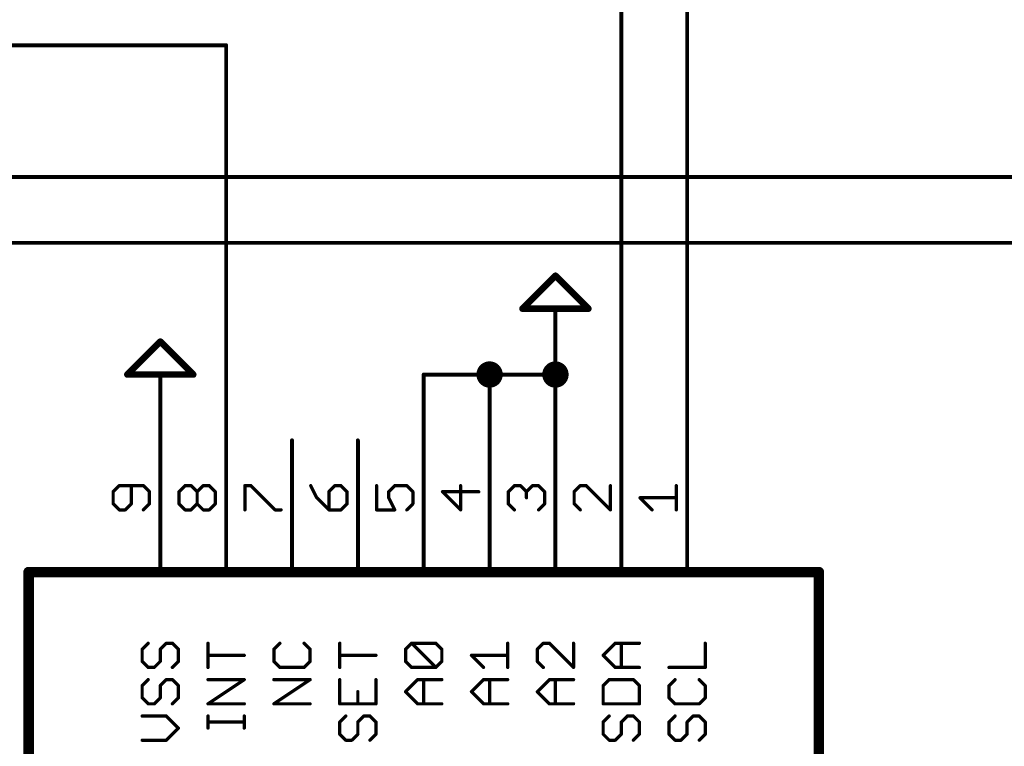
# Model space of a CAD drawing. Extents: x -61 to 240, y -139 to 283.
# Tile 25 of 77: x 50 to 88, y 42 to 70. Entities that reach past the tile are written whole.
import ezdxf

# ---------------------------------------------------------------- set-up
doc = ezdxf.new("R2010")
doc.units = 0
for name, color, linetype in [('91', 94, 'CONTINUOUS'), ('94', 14, 'CONTINUOUS'), ('95', 251, 'CONTINUOUS')]:
    doc.layers.add(name, color=color, linetype=linetype)

msp = doc.modelspace()

# ---------------------------------------------------------------- linework, layer by layer
at = {"layer": '91', "const_width": 0.1524}
for points in [[(76.2, 53.34), (76.2, 81.28)], [(73.66, 53.34), (73.66, 78.74)], [(58.42, 68.58), (-45.72, 68.58)], [(58.42, 53.34), (58.42, 68.58)], [(99.06, 63.5), (-45.72, 63.5)], [(101.6, 60.96), (-45.72, 60.96)], [(66.04, 53.34), (66.04, 55.88)], [(66.04, 55.88), (68.58, 55.88)], [(68.58, 55.88), (71.12, 55.88)], [(68.58, 55.88), (68.58, 53.34)], [(71.12, 55.88), (71.12, 53.34)]]:
    msp.add_lwpolyline(points, dxfattribs=at)
at = {"layer": '91'}
for points, const_width in [([(58.4581, 68.58, 1), (58.3819, 68.58)], 0.0762), ([(58.42, 68.5419, 1), (58.42, 68.6181)], 0.0762), ([(68.58, 55.626, 1), (68.58, 56.134, 1), (68.58, 55.626)], 0.508), ([(71.12, 55.626, 1), (71.12, 56.134, 1), (71.12, 55.626)], 0.508), ([(66.0781, 55.88, 1), (66.0019, 55.88)], 0.0762), ([(66.04, 55.9181, 1), (66.04, 55.8419)], 0.0762), ([(68.58, 55.9181, 1), (68.58, 55.8419)], 0.0762), ([(68.6181, 55.88, 1), (68.5419, 55.88)], 0.0762), ([(68.58, 55.8419, 1), (68.58, 55.9181)], 0.0762), ([(71.1581, 55.88, 1), (71.0819, 55.88)], 0.0762), ([(71.12, 55.8419, 1), (71.12, 55.9181)], 0.0762), ([(58.3819, 53.34, 1), (58.4581, 53.34)], 0.0762), ([(66.0019, 53.34, 1), (66.0781, 53.34)], 0.0762), ([(68.5419, 53.34, 1), (68.6181, 53.34)], 0.0762), ([(71.0819, 53.34, 1), (71.1581, 53.34)], 0.0762), ([(73.6219, 53.34, 1), (73.6981, 53.34)], 0.0762), ([(76.1619, 53.34, 1), (76.2381, 53.34)], 0.0762)]:
    msp.add_lwpolyline(points, format="xyb", dxfattribs=dict(at, const_width=const_width))
at = {"layer": '94'}
for points, const_width in [([(69.85, 58.42), (71.12, 59.69)], 0.254), ([(71.12, 59.69), (72.39, 58.42)], 0.254), ([(72.39, 58.42), (69.85, 58.42)], 0.254), ([(71.12, 55.88), (71.12, 58.42)], 0.1524), ([(54.61, 55.88), (55.88, 57.15)], 0.254), ([(55.88, 57.15), (57.15, 55.88)], 0.254), ([(57.15, 55.88), (54.61, 55.88)], 0.254), ([(55.88, 53.34), (55.88, 55.88)], 0.1524), ([(55.88, 53.34), (55.88, 48.26)], 0.1524), ([(58.42, 53.34), (58.42, 48.26)], 0.1524), ([(60.96, 53.34), (60.96, 48.26)], 0.1524), ([(63.5, 53.34), (63.5, 48.26)], 0.1524), ([(66.04, 53.34), (66.04, 48.26)], 0.1524), ([(68.58, 53.34), (68.58, 48.26)], 0.1524), ([(71.12, 53.34), (71.12, 48.26)], 0.1524), ([(73.66, 53.34), (73.66, 48.26)], 0.1524), ([(76.2, 53.34), (76.2, 48.26)], 0.1524), ([(81.28, 48.26), (50.8, 48.26)], 0.4064), ([(50.8, 48.26), (50.8, 12.7)], 0.4064), ([(81.28, 12.7), (81.28, 48.26)], 0.4064)]:
    msp.add_lwpolyline(points, dxfattribs=dict(at, const_width=const_width))
for points, const_width in [([(71.1649, 59.7349, 1), (71.0751, 59.6451)], 0.127), ([(71.1649, 59.6451, 1), (71.0751, 59.7349)], 0.127), ([(69.85, 58.4835, 1), (69.85, 58.3565)], 0.127), ([(69.8051, 58.4649, 1), (69.8949, 58.3751)], 0.127), ([(71.1581, 58.42, 1), (71.0819, 58.42)], 0.0762), ([(72.3451, 58.3751, 1), (72.4349, 58.4649)], 0.127), ([(72.39, 58.3565, 1), (72.39, 58.4835)], 0.127), ([(55.9249, 57.1949, 1), (55.8351, 57.1051)], 0.127), ([(55.9249, 57.1051, 1), (55.8351, 57.1949)], 0.127), ([(54.61, 55.9435, 1), (54.61, 55.8165)], 0.127), ([(54.5651, 55.9249, 1), (54.6549, 55.8351)], 0.127), ([(55.9181, 55.88, 1), (55.8419, 55.88)], 0.0762), ([(57.1051, 55.8351, 1), (57.1949, 55.9249)], 0.127), ([(57.15, 55.8165, 1), (57.15, 55.9435)], 0.127), ([(71.0819, 55.88, 1), (71.1581, 55.88)], 0.0762), ([(55.9181, 53.34, 1), (55.8419, 53.34)], 0.0762), ([(55.8419, 53.34, 1), (55.9181, 53.34)], 0.0762), ([(58.4581, 53.34, 1), (58.3819, 53.34)], 0.0762), ([(60.9981, 53.34, 1), (60.9219, 53.34)], 0.0762), ([(63.5381, 53.34, 1), (63.4619, 53.34)], 0.0762), ([(66.0781, 53.34, 1), (66.0019, 53.34)], 0.0762), ([(68.6181, 53.34, 1), (68.5419, 53.34)], 0.0762), ([(71.1581, 53.34, 1), (71.0819, 53.34)], 0.0762), ([(73.6981, 53.34, 1), (73.6219, 53.34)], 0.0762), ([(76.2381, 53.34, 1), (76.1619, 53.34)], 0.0762), ([(50.8, 48.3616, 1), (50.8, 48.1584)], 0.2032), ([(50.9016, 48.26, 1), (50.6984, 48.26)], 0.2032), ([(55.8419, 48.26, 1), (55.9181, 48.26)], 0.0762), ([(58.3819, 48.26, 1), (58.4581, 48.26)], 0.0762), ([(60.9219, 48.26, 1), (60.9981, 48.26)], 0.0762), ([(63.4619, 48.26, 1), (63.5381, 48.26)], 0.0762), ([(66.0019, 48.26, 1), (66.0781, 48.26)], 0.0762), ([(68.5419, 48.26, 1), (68.6181, 48.26)], 0.0762), ([(71.0819, 48.26, 1), (71.1581, 48.26)], 0.0762), ([(73.6219, 48.26, 1), (73.6981, 48.26)], 0.0762), ([(76.1619, 48.26, 1), (76.2381, 48.26)], 0.0762), ([(81.3816, 48.26, 1), (81.1784, 48.26)], 0.2032), ([(81.28, 48.1584, 1), (81.28, 48.3616)], 0.2032)]:
    msp.add_lwpolyline(points, format="xyb", dxfattribs=dict(at, const_width=const_width))
at = {"layer": '95', "const_width": 0.127}
for points in [[(54.2957, 51.5924), (54.0627, 51.3594)], [(55.2279, 51.5924), (54.2957, 51.5924)], [(54.7618, 50.8933), (54.7618, 51.5924)], [(55.4609, 51.3594), (55.2279, 51.5924)], [(56.6027, 51.3594), (56.8357, 51.5924)], [(56.8357, 51.5924), (57.0688, 51.5924)], [(57.0688, 51.5924), (57.3018, 51.3594)], [(57.3018, 51.3594), (57.5348, 51.5924)], [(57.5348, 51.5924), (57.7679, 51.5924)], [(57.7679, 51.5924), (58.0009, 51.3594)], [(59.1427, 50.6603), (59.1427, 51.5924)], [(59.1427, 51.5924), (59.3757, 51.5924)], [(59.3757, 51.5924), (60.3079, 50.6603)], [(61.6827, 51.5924), (61.9157, 51.1264)], [(62.6148, 51.5924), (62.3818, 51.3594)], [(62.8479, 51.5924), (62.6148, 51.5924)], [(63.0809, 51.3594), (62.8479, 51.5924)], [(64.2227, 51.5924), (64.2227, 50.6603)], [(64.6888, 51.3594), (64.9218, 51.5924)], [(64.9218, 51.5924), (65.3879, 51.5924)], [(65.3879, 51.5924), (65.6209, 51.3594)], [(67.4618, 50.6603), (67.4618, 51.5924)], [(69.3027, 51.3594), (69.5357, 51.5924)], [(69.5357, 51.5924), (69.7688, 51.5924)], [(69.7688, 51.5924), (70.0018, 51.3594)], [(70.0018, 51.3594), (70.2348, 51.5924)], [(70.2348, 51.5924), (70.4679, 51.5924)], [(70.4679, 51.5924), (70.7009, 51.3594)], [(72.0757, 51.5924), (71.8427, 51.3594)], [(72.3088, 51.5924), (72.0757, 51.5924)], [(73.2409, 50.6603), (72.3088, 51.5924)], [(73.2409, 51.5924), (73.2409, 50.6603)], [(75.7809, 50.6603), (75.7809, 51.5924)], [(54.0627, 51.3594), (54.0627, 50.8933)], [(55.4609, 50.8933), (55.4609, 51.3594)], [(56.6027, 50.8933), (56.6027, 51.3594)], [(57.3018, 50.8933), (57.3018, 51.3594)], [(58.0009, 51.3594), (58.0009, 50.8933)], [(62.3818, 51.3594), (62.3818, 50.6603)], [(63.0809, 50.8933), (63.0809, 51.3594)], [(64.6888, 51.1264), (64.6888, 51.3594)], [(65.6209, 51.3594), (65.6209, 50.8933)], [(68.1609, 51.3594), (66.7627, 51.3594)], [(66.7627, 51.3594), (67.4618, 50.6603)], [(69.3027, 50.8933), (69.3027, 51.3594)], [(70.0018, 51.3594), (70.0018, 51.1264)], [(70.7009, 51.3594), (70.7009, 50.8933)], [(71.8427, 51.3594), (71.8427, 50.8933)], [(54.0627, 50.8933), (54.2957, 50.6603)], [(54.5288, 50.6603), (54.7618, 50.8933)], [(55.2279, 50.6603), (55.4609, 50.8933)], [(56.8357, 50.6603), (56.6027, 50.8933)], [(57.3018, 50.8933), (57.0688, 50.6603)], [(57.5348, 50.6603), (57.3018, 50.8933)], [(58.0009, 50.8933), (57.7679, 50.6603)], [(61.9157, 51.1264), (62.3818, 50.6603)], [(62.8479, 50.6603), (63.0809, 50.8933)], [(64.9218, 50.6603), (64.6888, 51.1264)], [(65.6209, 50.8933), (65.3879, 50.6603)], [(69.5357, 50.6603), (69.3027, 50.8933)], [(70.7009, 50.8933), (70.4679, 50.6603)], [(71.8427, 50.8933), (72.0757, 50.6603)], [(74.8488, 50.6603), (74.3827, 51.1264)], [(74.3827, 51.1264), (75.7809, 51.1264)], [(54.2957, 50.6603), (54.5288, 50.6603)], [(57.0688, 50.6603), (56.8357, 50.6603)], [(57.7679, 50.6603), (57.5348, 50.6603)], [(60.3079, 50.6603), (60.5409, 50.6603)], [(62.3818, 50.6603), (62.8479, 50.6603)], [(64.2227, 50.6603), (64.9218, 50.6603)], [(55.4133, 45.5155), (55.1803, 45.2825)], [(55.8794, 45.2825), (56.1124, 45.5155)], [(56.1124, 45.5155), (56.3455, 45.5155)], [(56.3455, 45.5155), (56.5785, 45.2825)], [(57.7203, 44.5834), (57.7203, 45.5155)], [(60.4933, 45.5156), (60.2603, 45.2825)], [(61.6585, 45.2825), (61.4255, 45.5156)], [(62.8003, 44.5834), (62.8003, 45.5155)], [(65.3403, 45.2825), (65.5733, 45.5156)], [(65.5733, 45.5156), (66.5055, 45.5156)], [(66.5055, 44.5834), (65.5733, 45.5156)], [(66.5055, 45.5156), (66.7385, 45.2825)], [(69.2785, 44.5834), (69.2785, 45.5156)], [(70.6533, 45.5156), (70.4203, 45.2825)], [(70.8864, 45.5156), (70.6533, 45.5156)], [(71.8185, 44.5834), (70.8864, 45.5156)], [(71.8185, 45.5156), (71.8185, 44.5834)], [(72.9603, 45.0495), (73.4264, 45.5155)], [(73.4264, 45.5155), (74.3585, 45.5155)], [(73.6594, 44.5834), (73.6594, 45.5155)], [(76.8985, 44.5834), (76.8985, 45.5155)], [(55.1803, 45.2825), (55.1803, 44.8165)], [(55.8794, 44.8165), (55.8794, 45.2825)], [(56.5785, 45.2825), (56.5785, 44.8165)], [(60.2603, 45.2825), (60.2603, 44.8165)], [(61.6585, 44.8165), (61.6585, 45.2825)], [(65.3403, 44.8165), (65.3403, 45.2825)], [(66.7385, 45.2825), (66.7385, 44.8165)], [(70.4203, 45.2825), (70.4203, 44.8165)], [(55.1803, 44.8165), (55.4133, 44.5834)], [(55.6464, 44.5834), (55.8794, 44.8165)], [(56.5785, 44.8165), (56.3455, 44.5834)], [(59.1185, 45.0495), (57.7203, 45.0495)], [(60.2603, 44.8165), (60.4933, 44.5834)], [(61.4255, 44.5834), (61.6585, 44.8165)], [(64.1985, 45.0495), (62.8003, 45.0495)], [(65.5733, 44.5834), (65.3403, 44.8165)], [(66.7385, 44.8165), (66.5055, 44.5834)], [(68.3464, 44.5834), (67.8803, 45.0495)], [(67.8803, 45.0495), (69.2785, 45.0495)], [(70.4203, 44.8165), (70.6533, 44.5834)], [(73.4264, 44.5834), (72.9603, 45.0495)], [(55.4133, 44.5834), (55.6464, 44.5834)], [(60.4933, 44.5834), (61.4255, 44.5834)], [(66.5055, 44.5834), (65.5733, 44.5834)], [(74.3585, 44.5834), (73.4264, 44.5834)], [(75.5003, 44.5834), (76.8985, 44.5834)], [(55.4133, 44.1123), (55.1803, 43.8792)], [(55.8794, 43.8792), (56.1124, 44.1123)], [(56.1124, 44.1123), (56.3455, 44.1123)], [(56.3455, 44.1123), (56.5785, 43.8792)], [(57.7203, 43.1801), (59.1185, 44.1123)], [(59.1185, 44.1123), (57.7203, 44.1123)], [(60.2603, 43.1801), (61.6585, 44.1123)], [(61.6585, 44.1123), (60.2603, 44.1123)], [(62.8003, 44.1123), (62.8003, 43.1801)], [(64.1985, 43.1801), (64.1985, 44.1123)], [(65.3403, 43.6462), (65.8064, 44.1123)], [(65.8064, 44.1123), (66.7385, 44.1123)], [(66.0394, 43.1801), (66.0394, 44.1123)], [(67.8803, 43.6462), (68.3464, 44.1123)], [(68.3464, 44.1123), (69.2785, 44.1123)], [(68.5794, 43.1801), (68.5794, 44.1123)], [(70.4203, 43.6462), (70.8864, 44.1123)], [(70.8864, 44.1123), (71.8185, 44.1123)], [(71.1194, 43.1801), (71.1194, 44.1123)], [(73.1933, 44.1123), (72.9603, 43.8792)], [(74.1255, 44.1123), (73.1933, 44.1123)], [(74.3585, 43.8792), (74.1255, 44.1123)], [(75.7333, 44.1123), (75.5003, 43.8792)], [(76.8985, 43.8792), (76.6655, 44.1123)], [(55.1803, 43.8792), (55.1803, 43.4132)], [(55.8794, 43.4132), (55.8794, 43.8792)], [(56.5785, 43.8792), (56.5785, 43.4132)], [(63.4994, 43.1801), (63.4994, 43.6462)], [(65.8064, 43.1801), (65.3403, 43.6462)], [(68.3464, 43.1801), (67.8803, 43.6462)], [(70.8864, 43.1801), (70.4203, 43.6462)], [(72.9603, 43.8792), (72.9603, 43.1801)], [(74.3585, 43.1801), (74.3585, 43.8792)], [(75.5003, 43.8792), (75.5003, 43.4132)], [(76.8985, 43.4132), (76.8985, 43.8792)], [(55.1803, 43.4132), (55.4133, 43.1801)], [(55.6464, 43.1801), (55.8794, 43.4132)], [(56.5785, 43.4132), (56.3455, 43.1801)], [(75.5003, 43.4132), (75.7333, 43.1801)], [(76.6655, 43.1801), (76.8985, 43.4132)], [(55.4133, 43.1801), (55.6464, 43.1801)], [(59.1185, 43.1801), (57.7203, 43.1801)], [(61.6585, 43.1801), (60.2603, 43.1801)], [(62.8003, 43.1801), (64.1985, 43.1801)], [(66.7385, 43.1801), (65.8064, 43.1801)], [(69.2785, 43.1801), (68.3464, 43.1801)], [(71.8185, 43.1801), (70.8864, 43.1801)], [(72.9603, 43.1801), (74.3585, 43.1801)], [(75.7333, 43.1801), (76.6655, 43.1801)], [(56.1124, 42.709), (55.1803, 42.709)], [(56.5785, 42.2429), (56.1124, 42.709)], [(57.7203, 42.2446), (57.7203, 42.7107)], [(59.1185, 42.4777), (57.7203, 42.4777)], [(59.1185, 42.2446), (59.1185, 42.7107)], [(63.0333, 42.709), (62.8003, 42.476)], [(62.8003, 42.476), (62.8003, 42.0099)], [(63.4994, 42.476), (63.7324, 42.709)], [(63.4994, 42.0099), (63.4994, 42.476)], [(63.7324, 42.709), (63.9655, 42.709)], [(63.9655, 42.709), (64.1985, 42.476)], [(64.1985, 42.476), (64.1985, 42.0099)], [(73.1933, 42.709), (72.9603, 42.476)], [(72.9603, 42.476), (72.9603, 42.0099)], [(73.6594, 42.476), (73.8924, 42.709)], [(73.6594, 42.0099), (73.6594, 42.476)], [(73.8924, 42.709), (74.1255, 42.709)], [(74.1255, 42.709), (74.3585, 42.476)], [(74.3585, 42.476), (74.3585, 42.0099)], [(75.7333, 42.709), (75.5003, 42.476)], [(75.5003, 42.476), (75.5003, 42.0099)], [(76.1994, 42.476), (76.4324, 42.709)], [(76.1994, 42.0099), (76.1994, 42.476)], [(76.4324, 42.709), (76.6655, 42.709)], [(76.6655, 42.709), (76.8985, 42.476)], [(76.8985, 42.476), (76.8985, 42.0099)], [(56.1124, 41.7769), (56.5785, 42.2429)], [(55.1803, 41.7769), (56.1124, 41.7769)], [(62.8003, 42.0099), (63.0333, 41.7769)], [(63.0333, 41.7769), (63.2664, 41.7769)], [(63.2664, 41.7769), (63.4994, 42.0099)], [(64.1985, 42.0099), (63.9655, 41.7769)], [(72.9603, 42.0099), (73.1933, 41.7769)], [(73.1933, 41.7769), (73.4264, 41.7769)], [(73.4264, 41.7769), (73.6594, 42.0099)], [(74.3585, 42.0099), (74.1255, 41.7769)], [(75.5003, 42.0099), (75.7333, 41.7769)], [(75.7333, 41.7769), (75.9664, 41.7769)], [(75.9664, 41.7769), (76.1994, 42.0099)], [(76.8985, 42.0099), (76.6655, 41.7769)]]:
    msp.add_lwpolyline(points, dxfattribs=at)
at = {"layer": '95', "const_width": 0.0635}
for points in [[(54.2957, 51.6242, 1), (54.2957, 51.5607)], [(54.3182, 51.57, 1), (54.2733, 51.6149)], [(54.7936, 51.5924, 1), (54.7301, 51.5924)], [(55.2503, 51.6149, 1), (55.2054, 51.57)], [(55.2279, 51.5607, 1), (55.2279, 51.6242)], [(56.8357, 51.6242, 1), (56.8357, 51.5607)], [(56.8582, 51.57, 1), (56.8133, 51.6149)], [(57.0912, 51.6149, 1), (57.0463, 51.57)], [(57.0688, 51.5607, 1), (57.0688, 51.6242)], [(57.5348, 51.6242, 1), (57.5348, 51.5607)], [(57.5573, 51.57, 1), (57.5124, 51.6149)], [(57.7903, 51.6149, 1), (57.7454, 51.57)], [(57.7679, 51.5607, 1), (57.7679, 51.6242)], [(59.1427, 51.6242, 1), (59.1427, 51.5607)], [(59.1745, 51.5924, 1), (59.111, 51.5924)], [(59.3982, 51.6149, 1), (59.3533, 51.57)], [(59.3757, 51.5607, 1), (59.3757, 51.6242)], [(61.7111, 51.6066, 1), (61.6543, 51.5782)], [(62.6148, 51.6242, 1), (62.6148, 51.5607)], [(62.6373, 51.57, 1), (62.5924, 51.6149)], [(62.8703, 51.6149, 1), (62.8254, 51.57)], [(62.8479, 51.5607, 1), (62.8479, 51.6242)], [(64.2545, 51.5924, 1), (64.191, 51.5924)], [(64.9218, 51.6242, 1), (64.9218, 51.5607)], [(64.9443, 51.57, 1), (64.8994, 51.6149)], [(65.4103, 51.6149, 1), (65.3654, 51.57)], [(65.3879, 51.5607, 1), (65.3879, 51.6242)], [(67.4936, 51.5924, 1), (67.4301, 51.5924)], [(69.5357, 51.6242, 1), (69.5357, 51.5607)], [(69.5582, 51.57, 1), (69.5133, 51.6149)], [(69.7912, 51.6149, 1), (69.7463, 51.57)], [(69.7688, 51.5607, 1), (69.7688, 51.6242)], [(70.2348, 51.6242, 1), (70.2348, 51.5607)], [(70.2573, 51.57, 1), (70.2124, 51.6149)], [(70.4903, 51.6149, 1), (70.4454, 51.57)], [(70.4679, 51.5607, 1), (70.4679, 51.6242)], [(72.0757, 51.6242, 1), (72.0757, 51.5607)], [(72.0982, 51.57, 1), (72.0533, 51.6149)], [(72.3312, 51.6149, 1), (72.2863, 51.57)], [(72.3088, 51.5607, 1), (72.3088, 51.6242)], [(73.2727, 51.5924, 1), (73.2092, 51.5924)], [(75.8127, 51.5924, 1), (75.7492, 51.5924)], [(54.0945, 51.3594, 1), (54.031, 51.3594)], [(54.0403, 51.3818, 1), (54.0852, 51.3369)], [(55.4927, 51.3594, 1), (55.4291, 51.3594)], [(55.4384, 51.3369, 1), (55.4834, 51.3818)], [(56.6345, 51.3594, 1), (56.571, 51.3594)], [(56.5803, 51.3818, 1), (56.6252, 51.3369)], [(57.3336, 51.3594, 1), (57.2701, 51.3594)], [(57.2794, 51.3818, 1), (57.3243, 51.3369)], [(57.2794, 51.3369, 1), (57.3243, 51.3818)], [(58.0327, 51.3594, 1), (57.9691, 51.3594)], [(57.9784, 51.3369, 1), (58.0234, 51.3818)], [(62.4136, 51.3594, 1), (62.3501, 51.3594)], [(62.3594, 51.3818, 1), (62.4043, 51.3369)], [(63.1127, 51.3594, 1), (63.0491, 51.3594)], [(63.0584, 51.3369, 1), (63.1034, 51.3818)], [(64.7205, 51.3594, 1), (64.657, 51.3594)], [(64.6663, 51.3818, 1), (64.7112, 51.3369)], [(65.6527, 51.3594, 1), (65.5892, 51.3594)], [(65.5984, 51.3369, 1), (65.6434, 51.3818)], [(66.7627, 51.3911, 1), (66.7627, 51.3276)], [(66.7852, 51.3818, 1), (66.7403, 51.3369)], [(68.1609, 51.3276, 1), (68.1609, 51.3911)], [(69.3345, 51.3594, 1), (69.271, 51.3594)], [(69.2803, 51.3818, 1), (69.3252, 51.3369)], [(70.0336, 51.3594, 1), (69.9701, 51.3594)], [(69.9794, 51.3818, 1), (70.0243, 51.3369)], [(69.9794, 51.3369, 1), (70.0243, 51.3818)], [(70.7327, 51.3594, 1), (70.6692, 51.3594)], [(70.6784, 51.3369, 1), (70.7234, 51.3818)], [(71.8745, 51.3594, 1), (71.811, 51.3594)], [(71.8203, 51.3818, 1), (71.8652, 51.3369)], [(54.031, 50.8933, 1), (54.0945, 50.8933)], [(54.0852, 50.9158, 1), (54.0403, 50.8709)], [(54.7301, 50.8933, 1), (54.7936, 50.8933)], [(54.7843, 50.8709, 1), (54.7394, 50.9158)], [(55.4291, 50.8933, 1), (55.4927, 50.8933)], [(55.4834, 50.8709, 1), (55.4384, 50.9158)], [(56.571, 50.8933, 1), (56.6345, 50.8933)], [(56.6252, 50.9158, 1), (56.5803, 50.8709)], [(57.2701, 50.8933, 1), (57.3336, 50.8933)], [(57.3243, 50.9158, 1), (57.2794, 50.8709)], [(57.3243, 50.8709, 1), (57.2794, 50.9158)], [(57.9691, 50.8933, 1), (58.0327, 50.8933)], [(58.0234, 50.8709, 1), (57.9784, 50.9158)], [(61.9382, 51.1488, 1), (61.8933, 51.1039)], [(61.8873, 51.1122, 1), (61.9441, 51.1406)], [(63.0491, 50.8933, 1), (63.1127, 50.8933)], [(63.1034, 50.8709, 1), (63.0584, 50.9158)], [(64.657, 51.1264, 1), (64.7205, 51.1264)], [(64.7172, 51.1406, 1), (64.6604, 51.1122)], [(65.5892, 50.8933, 1), (65.6527, 50.8933)], [(65.6434, 50.8709, 1), (65.5984, 50.9158)], [(69.271, 50.8933, 1), (69.3345, 50.8933)], [(69.3252, 50.9158, 1), (69.2803, 50.8709)], [(69.9701, 51.1264, 1), (70.0336, 51.1264)], [(70.6692, 50.8933, 1), (70.7327, 50.8933)], [(70.7234, 50.8709, 1), (70.6784, 50.9158)], [(71.8652, 50.9158, 1), (71.8203, 50.8709)], [(71.811, 50.8933, 1), (71.8745, 50.8933)], [(74.3827, 51.1581, 1), (74.3827, 51.0946)], [(74.4052, 51.1488, 1), (74.3603, 51.1039)], [(75.7809, 51.0946, 1), (75.7809, 51.1581)], [(54.2957, 50.6921, 1), (54.2957, 50.6285)], [(54.2733, 50.6378, 1), (54.3182, 50.6828)], [(54.5063, 50.6828, 1), (54.5512, 50.6378)], [(54.5288, 50.6285, 1), (54.5288, 50.6921)], [(55.2054, 50.6828, 1), (55.2503, 50.6378)], [(56.8357, 50.6921, 1), (56.8357, 50.6285)], [(56.8133, 50.6378, 1), (56.8582, 50.6828)], [(57.0463, 50.6828, 1), (57.0912, 50.6378)], [(57.0688, 50.6285, 1), (57.0688, 50.6921)], [(57.5348, 50.6921, 1), (57.5348, 50.6285)], [(57.5124, 50.6378, 1), (57.5573, 50.6828)], [(57.7454, 50.6828, 1), (57.7903, 50.6378)], [(57.7679, 50.6285, 1), (57.7679, 50.6921)], [(59.111, 50.6603, 1), (59.1745, 50.6603)], [(60.3079, 50.6921, 1), (60.3079, 50.6285)], [(60.2854, 50.6378, 1), (60.3303, 50.6828)], [(60.5409, 50.6285, 1), (60.5409, 50.6921)], [(62.3818, 50.6921, 1), (62.3818, 50.6285)], [(62.3501, 50.6603, 1), (62.4136, 50.6603)], [(62.3594, 50.6378, 1), (62.4043, 50.6828)], [(62.8254, 50.6828, 1), (62.8703, 50.6378)], [(62.8479, 50.6285, 1), (62.8479, 50.6921)], [(64.2227, 50.6921, 1), (64.2227, 50.6285)], [(64.191, 50.6603, 1), (64.2545, 50.6603)], [(64.8934, 50.6461, 1), (64.9502, 50.6745)], [(64.9218, 50.6285, 1), (64.9218, 50.6921)], [(65.3654, 50.6828, 1), (65.4103, 50.6378)], [(67.4301, 50.6603, 1), (67.4936, 50.6603)], [(67.4394, 50.6378, 1), (67.4843, 50.6828)], [(69.5133, 50.6378, 1), (69.5582, 50.6828)], [(70.4454, 50.6828, 1), (70.4903, 50.6378)], [(72.0533, 50.6378, 1), (72.0982, 50.6828)], [(73.2092, 50.6603, 1), (73.2727, 50.6603)], [(73.2184, 50.6378, 1), (73.2634, 50.6828)], [(74.8263, 50.6378, 1), (74.8712, 50.6828)], [(75.7492, 50.6603, 1), (75.8127, 50.6603)], [(55.4358, 45.4931, 1), (55.3909, 45.538)], [(56.1124, 45.5473, 1), (56.1124, 45.4838)], [(56.1349, 45.4931, 1), (56.09, 45.538)], [(56.3679, 45.538, 1), (56.323, 45.4931)], [(56.3455, 45.4838, 1), (56.3455, 45.5473)], [(57.7521, 45.5155, 1), (57.6886, 45.5155)], [(60.5158, 45.4931, 1), (60.4709, 45.538)], [(61.4479, 45.538, 1), (61.403, 45.4931)], [(62.8321, 45.5155, 1), (62.7686, 45.5155)], [(65.5733, 45.5473, 1), (65.5733, 45.4838)], [(65.5958, 45.538, 1), (65.5509, 45.4931)], [(65.5958, 45.4931, 1), (65.5509, 45.538)], [(66.5279, 45.538, 1), (66.483, 45.4931)], [(66.5055, 45.4838, 1), (66.5055, 45.5473)], [(69.3103, 45.5156, 1), (69.2468, 45.5156)], [(70.6533, 45.5473, 1), (70.6533, 45.4838)], [(70.6758, 45.4931, 1), (70.6309, 45.538)], [(70.9088, 45.538, 1), (70.8639, 45.4931)], [(70.8864, 45.4838, 1), (70.8864, 45.5473)], [(71.8503, 45.5156, 1), (71.7867, 45.5156)], [(73.4264, 45.5473, 1), (73.4264, 45.4838)], [(73.4488, 45.4931, 1), (73.4039, 45.538)], [(73.6912, 45.5155, 1), (73.6277, 45.5155)], [(74.3585, 45.4838, 1), (74.3585, 45.5473)], [(76.9303, 45.5155, 1), (76.8667, 45.5155)], [(55.2121, 45.2825, 1), (55.1486, 45.2825)], [(55.1579, 45.305, 1), (55.2028, 45.2601)], [(55.9112, 45.2825, 1), (55.8477, 45.2825)], [(55.857, 45.305, 1), (55.9019, 45.2601)], [(56.6103, 45.2825, 1), (56.5468, 45.2825)], [(56.556, 45.2601, 1), (56.601, 45.305)], [(60.2921, 45.2825, 1), (60.2286, 45.2825)], [(60.2379, 45.305, 1), (60.2828, 45.2601)], [(61.6903, 45.2825, 1), (61.6268, 45.2825)], [(61.636, 45.2601, 1), (61.681, 45.305)], [(65.3721, 45.2825, 1), (65.3086, 45.2825)], [(65.3179, 45.305, 1), (65.3628, 45.2601)], [(66.7703, 45.2825, 1), (66.7067, 45.2825)], [(66.716, 45.2601, 1), (66.761, 45.305)], [(70.4521, 45.2825, 1), (70.3886, 45.2825)], [(70.3979, 45.305, 1), (70.4428, 45.2601)], [(55.1486, 44.8165, 1), (55.2121, 44.8165)], [(55.2028, 44.8389, 1), (55.1579, 44.794)], [(55.8477, 44.8165, 1), (55.9112, 44.8165)], [(55.9019, 44.794, 1), (55.857, 44.8389)], [(56.5468, 44.8165, 1), (56.6103, 44.8165)], [(56.601, 44.794, 1), (56.556, 44.8389)], [(57.7203, 45.0812, 1), (57.7203, 45.0177)], [(59.1185, 45.0177, 1), (59.1185, 45.0812)], [(60.2286, 44.8165, 1), (60.2921, 44.8165)], [(60.2828, 44.8389, 1), (60.2379, 44.794)], [(61.6268, 44.8165, 1), (61.6903, 44.8165)], [(61.681, 44.794, 1), (61.636, 44.8389)], [(62.8003, 45.0812, 1), (62.8003, 45.0177)], [(64.1985, 45.0177, 1), (64.1985, 45.0812)], [(65.3086, 44.8165, 1), (65.3721, 44.8165)], [(65.3628, 44.8389, 1), (65.3179, 44.794)], [(66.7067, 44.8165, 1), (66.7703, 44.8165)], [(66.761, 44.794, 1), (66.716, 44.8389)], [(67.8803, 45.0812, 1), (67.8803, 45.0177)], [(67.9028, 45.0719, 1), (67.8579, 45.027)], [(69.2785, 45.0177, 1), (69.2785, 45.0812)], [(70.3886, 44.8165, 1), (70.4521, 44.8165)], [(70.4428, 44.8389, 1), (70.3979, 44.794)], [(72.9828, 45.0719, 1), (72.9379, 45.027)], [(72.9379, 45.0719, 1), (72.9828, 45.027)], [(55.4133, 44.6152, 1), (55.4133, 44.5517)], [(55.3909, 44.561, 1), (55.4358, 44.6059)], [(55.6239, 44.6059, 1), (55.6688, 44.561)], [(55.6464, 44.5517, 1), (55.6464, 44.6152)], [(56.323, 44.6059, 1), (56.3679, 44.561)], [(57.6886, 44.5834, 1), (57.7521, 44.5834)], [(60.4933, 44.6152, 1), (60.4933, 44.5517)], [(60.4709, 44.561, 1), (60.5158, 44.6059)], [(61.403, 44.6059, 1), (61.4479, 44.561)], [(61.4255, 44.5517, 1), (61.4255, 44.6152)], [(62.7686, 44.5834, 1), (62.8321, 44.5834)], [(65.5733, 44.6152, 1), (65.5733, 44.5517)], [(65.5509, 44.561, 1), (65.5958, 44.6059)], [(66.483, 44.6059, 1), (66.5279, 44.561)], [(66.483, 44.561, 1), (66.5279, 44.6059)], [(66.5055, 44.5517, 1), (66.5055, 44.6152)], [(68.3239, 44.561, 1), (68.3688, 44.6059)], [(69.2468, 44.5834, 1), (69.3103, 44.5834)], [(70.6309, 44.561, 1), (70.6758, 44.6059)], [(71.7867, 44.5834, 1), (71.8503, 44.5834)], [(71.796, 44.561, 1), (71.841, 44.6059)], [(73.4264, 44.6152, 1), (73.4264, 44.5517)], [(73.4039, 44.561, 1), (73.4488, 44.6059)], [(73.6277, 44.5834, 1), (73.6912, 44.5834)], [(74.3585, 44.5517, 1), (74.3585, 44.6152)], [(75.5003, 44.6152, 1), (75.5003, 44.5517)], [(76.8667, 44.5834, 1), (76.9303, 44.5834)], [(76.8985, 44.5517, 1), (76.8985, 44.6152)], [(55.4358, 44.0898, 1), (55.3909, 44.1347)], [(56.1124, 44.144, 1), (56.1124, 44.0805)], [(56.1349, 44.0898, 1), (56.09, 44.1347)], [(56.3679, 44.1347, 1), (56.323, 44.0898)], [(56.3455, 44.0805, 1), (56.3455, 44.144)], [(57.7203, 44.144, 1), (57.7203, 44.0805)], [(59.1361, 44.0859, 1), (59.1009, 44.1387)], [(59.1185, 44.0805, 1), (59.1185, 44.144)], [(60.2603, 44.144, 1), (60.2603, 44.0805)], [(61.6761, 44.0859, 1), (61.6409, 44.1387)], [(61.6585, 44.0805, 1), (61.6585, 44.144)], [(62.8321, 44.1123, 1), (62.7686, 44.1123)], [(64.2303, 44.1123, 1), (64.1668, 44.1123)], [(65.8064, 44.144, 1), (65.8064, 44.0805)], [(65.8288, 44.0898, 1), (65.7839, 44.1347)], [(66.0712, 44.1123, 1), (66.0077, 44.1123)], [(66.7385, 44.0805, 1), (66.7385, 44.144)], [(68.3464, 44.144, 1), (68.3464, 44.0805)], [(68.3688, 44.0898, 1), (68.3239, 44.1347)], [(68.6112, 44.1123, 1), (68.5477, 44.1123)], [(69.2785, 44.0805, 1), (69.2785, 44.144)], [(70.8864, 44.144, 1), (70.8864, 44.0805)], [(70.9088, 44.0898, 1), (70.8639, 44.1347)], [(71.1512, 44.1123, 1), (71.0877, 44.1123)], [(71.8185, 44.0805, 1), (71.8185, 44.144)], [(73.1933, 44.144, 1), (73.1933, 44.0805)], [(73.2158, 44.0898, 1), (73.1709, 44.1347)], [(74.1479, 44.1347, 1), (74.103, 44.0898)], [(74.1255, 44.0805, 1), (74.1255, 44.144)], [(75.7558, 44.0898, 1), (75.7109, 44.1347)], [(76.6879, 44.1347, 1), (76.643, 44.0898)], [(55.2121, 43.8792, 1), (55.1486, 43.8792)], [(55.1579, 43.9017, 1), (55.2028, 43.8568)], [(55.9112, 43.8792, 1), (55.8477, 43.8792)], [(55.857, 43.9017, 1), (55.9019, 43.8568)], [(56.6103, 43.8792, 1), (56.5468, 43.8792)], [(56.556, 43.8568, 1), (56.601, 43.9017)], [(63.5312, 43.6462, 1), (63.4677, 43.6462)], [(65.3628, 43.6687, 1), (65.3179, 43.6238)], [(65.3179, 43.6687, 1), (65.3628, 43.6238)], [(67.9028, 43.6687, 1), (67.8579, 43.6238)], [(67.8579, 43.6687, 1), (67.9028, 43.6238)], [(70.4428, 43.6687, 1), (70.3979, 43.6238)], [(70.3979, 43.6687, 1), (70.4428, 43.6238)], [(72.9921, 43.8792, 1), (72.9286, 43.8792)], [(72.9379, 43.9017, 1), (72.9828, 43.8568)], [(74.3903, 43.8792, 1), (74.3268, 43.8792)], [(74.336, 43.8568, 1), (74.381, 43.9017)], [(75.5321, 43.8792, 1), (75.4686, 43.8792)], [(75.4779, 43.9017, 1), (75.5228, 43.8568)], [(76.9303, 43.8792, 1), (76.8667, 43.8792)], [(76.876, 43.8568, 1), (76.921, 43.9017)], [(55.1486, 43.4132, 1), (55.2121, 43.4132)], [(55.2028, 43.4356, 1), (55.1579, 43.3907)], [(55.8477, 43.4132, 1), (55.9112, 43.4132)], [(55.9019, 43.3907, 1), (55.857, 43.4356)], [(56.5468, 43.4132, 1), (56.6103, 43.4132)], [(56.601, 43.3907, 1), (56.556, 43.4356)], [(75.4686, 43.4132, 1), (75.5321, 43.4132)], [(75.5228, 43.4356, 1), (75.4779, 43.3907)], [(76.8667, 43.4132, 1), (76.9303, 43.4132)], [(76.921, 43.3907, 1), (76.876, 43.4356)], [(55.4133, 43.2119, 1), (55.4133, 43.1484)], [(55.3909, 43.1577, 1), (55.4358, 43.2026)], [(55.6239, 43.2026, 1), (55.6688, 43.1577)], [(55.6464, 43.1484, 1), (55.6464, 43.2119)], [(56.323, 43.2026, 1), (56.3679, 43.1577)], [(57.7203, 43.2119, 1), (57.7203, 43.1484)], [(57.7027, 43.2066, 1), (57.7379, 43.1537)], [(59.1185, 43.1484, 1), (59.1185, 43.2119)], [(60.2603, 43.2119, 1), (60.2603, 43.1484)], [(60.2427, 43.2066, 1), (60.2779, 43.1537)], [(61.6585, 43.1484, 1), (61.6585, 43.2119)], [(62.8003, 43.2119, 1), (62.8003, 43.1484)], [(62.7686, 43.1801, 1), (62.8321, 43.1801)], [(63.4677, 43.1801, 1), (63.5312, 43.1801)], [(64.1668, 43.1801, 1), (64.2303, 43.1801)], [(64.1985, 43.1484, 1), (64.1985, 43.2119)], [(65.8064, 43.2119, 1), (65.8064, 43.1484)], [(65.7839, 43.1577, 1), (65.8288, 43.2026)], [(66.0077, 43.1801, 1), (66.0712, 43.1801)], [(66.7385, 43.1484, 1), (66.7385, 43.2119)], [(68.3464, 43.2119, 1), (68.3464, 43.1484)], [(68.3239, 43.1577, 1), (68.3688, 43.2026)], [(68.5477, 43.1801, 1), (68.6112, 43.1801)], [(69.2785, 43.1484, 1), (69.2785, 43.2119)], [(70.8864, 43.2119, 1), (70.8864, 43.1484)], [(70.8639, 43.1577, 1), (70.9088, 43.2026)], [(71.0877, 43.1801, 1), (71.1512, 43.1801)], [(71.8185, 43.1484, 1), (71.8185, 43.2119)], [(72.9603, 43.2119, 1), (72.9603, 43.1484)], [(72.9286, 43.1801, 1), (72.9921, 43.1801)], [(74.3268, 43.1801, 1), (74.3903, 43.1801)], [(74.3585, 43.1484, 1), (74.3585, 43.2119)], [(75.7333, 43.2119, 1), (75.7333, 43.1484)], [(75.7109, 43.1577, 1), (75.7558, 43.2026)], [(76.643, 43.2026, 1), (76.6879, 43.1577)], [(76.6655, 43.1484, 1), (76.6655, 43.2119)], [(55.1803, 42.7407, 1), (55.1803, 42.6772)], [(56.1349, 42.7314, 1), (56.09, 42.6865)], [(56.1124, 42.6772, 1), (56.1124, 42.7407)], [(57.7521, 42.7107, 1), (57.6886, 42.7107)], [(57.7203, 42.5094, 1), (57.7203, 42.4459)], [(59.1503, 42.7107, 1), (59.0868, 42.7107)], [(59.1185, 42.4459, 1), (59.1185, 42.5094)], [(62.8321, 42.476, 1), (62.7686, 42.476)], [(63.0558, 42.6865, 1), (63.0109, 42.7314)], [(63.5312, 42.476, 1), (63.4677, 42.476)], [(63.7324, 42.7407, 1), (63.7324, 42.6772)], [(63.7549, 42.6865, 1), (63.71, 42.7314)], [(63.9879, 42.7314, 1), (63.943, 42.6865)], [(63.9655, 42.6772, 1), (63.9655, 42.7407)], [(64.2303, 42.476, 1), (64.1668, 42.476)], [(72.9921, 42.476, 1), (72.9286, 42.476)], [(73.2158, 42.6865, 1), (73.1709, 42.7314)], [(73.6912, 42.476, 1), (73.6277, 42.476)], [(73.8924, 42.7407, 1), (73.8924, 42.6772)], [(73.9149, 42.6865, 1), (73.87, 42.7314)], [(74.1479, 42.7314, 1), (74.103, 42.6865)], [(74.1255, 42.6772, 1), (74.1255, 42.7407)], [(74.3903, 42.476, 1), (74.3268, 42.476)], [(75.5321, 42.476, 1), (75.4686, 42.476)], [(75.7558, 42.6865, 1), (75.7109, 42.7314)], [(76.2312, 42.476, 1), (76.1677, 42.476)], [(76.4324, 42.7407, 1), (76.4324, 42.6772)], [(76.4549, 42.6865, 1), (76.41, 42.7314)], [(76.6879, 42.7314, 1), (76.643, 42.6865)], [(76.6655, 42.6772, 1), (76.6655, 42.7407)], [(76.9303, 42.476, 1), (76.8667, 42.476)], [(56.601, 42.2205, 1), (56.556, 42.2654)], [(56.556, 42.2205, 1), (56.601, 42.2654)], [(57.6886, 42.2446, 1), (57.7521, 42.2446)], [(59.0868, 42.2446, 1), (59.1503, 42.2446)], [(62.7779, 42.4984, 1), (62.8228, 42.4535)], [(63.477, 42.4984, 1), (63.5219, 42.4535)], [(64.176, 42.4535, 1), (64.221, 42.4984)], [(72.9379, 42.4984, 1), (72.9828, 42.4535)], [(73.637, 42.4984, 1), (73.6819, 42.4535)], [(74.336, 42.4535, 1), (74.381, 42.4984)], [(75.4779, 42.4984, 1), (75.5228, 42.4535)], [(76.177, 42.4984, 1), (76.2219, 42.4535)], [(76.876, 42.4535, 1), (76.921, 42.4984)], [(55.1803, 41.8086, 1), (55.1803, 41.7451)], [(56.09, 41.7993, 1), (56.1349, 41.7544)], [(56.1124, 41.7451, 1), (56.1124, 41.8086)], [(62.7686, 42.0099, 1), (62.8321, 42.0099)], [(62.8228, 42.0323, 1), (62.7779, 41.9874)], [(63.0333, 41.8086, 1), (63.0333, 41.7451)], [(63.0109, 41.7544, 1), (63.0558, 41.7993)], [(63.2439, 41.7993, 1), (63.2888, 41.7544)], [(63.2664, 41.7451, 1), (63.2664, 41.8086)], [(63.4677, 42.0099, 1), (63.5312, 42.0099)], [(63.5219, 41.9874, 1), (63.477, 42.0323)], [(63.943, 41.7993, 1), (63.9879, 41.7544)], [(64.1668, 42.0099, 1), (64.2303, 42.0099)], [(64.221, 41.9874, 1), (64.176, 42.0323)], [(72.9828, 42.0323, 1), (72.9379, 41.9874)], [(72.9286, 42.0099, 1), (72.9921, 42.0099)], [(73.1933, 41.8086, 1), (73.1933, 41.7451)], [(73.1709, 41.7544, 1), (73.2158, 41.7993)], [(73.4039, 41.7993, 1), (73.4488, 41.7544)], [(73.4264, 41.7451, 1), (73.4264, 41.8086)], [(73.6277, 42.0099, 1), (73.6912, 42.0099)], [(73.6819, 41.9874, 1), (73.637, 42.0323)], [(74.103, 41.7993, 1), (74.1479, 41.7544)], [(74.3268, 42.0099, 1), (74.3903, 42.0099)], [(74.381, 41.9874, 1), (74.336, 42.0323)], [(75.4686, 42.0099, 1), (75.5321, 42.0099)], [(75.5228, 42.0323, 1), (75.4779, 41.9874)], [(75.7333, 41.8086, 1), (75.7333, 41.7451)], [(75.7109, 41.7544, 1), (75.7558, 41.7993)], [(75.9439, 41.7993, 1), (75.9888, 41.7544)], [(75.9664, 41.7451, 1), (75.9664, 41.8086)], [(76.1677, 42.0099, 1), (76.2312, 42.0099)], [(76.2219, 41.9874, 1), (76.177, 42.0323)], [(76.643, 41.7993, 1), (76.6879, 41.7544)], [(76.8667, 42.0099, 1), (76.9303, 42.0099)], [(76.921, 41.9874, 1), (76.876, 42.0323)]]:
    msp.add_lwpolyline(points, format="xyb", dxfattribs=at)

doc.saveas('drawing.dxf')
